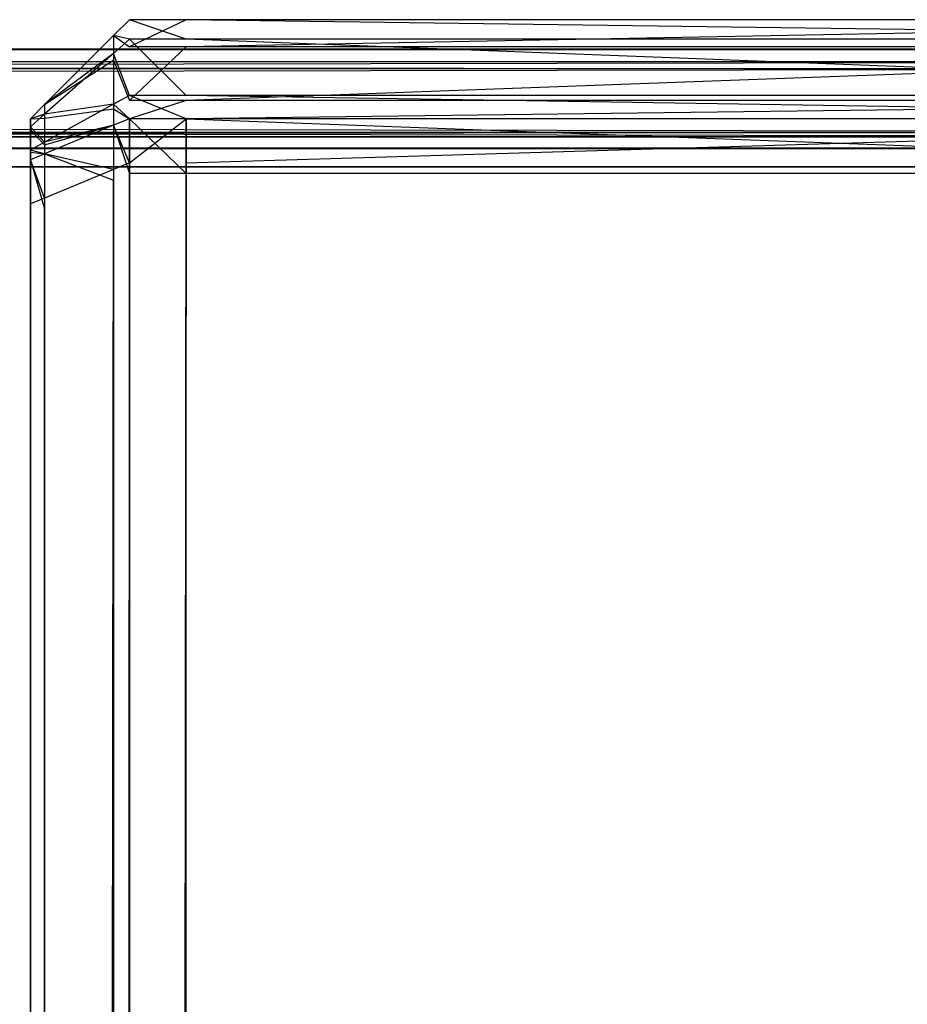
# Model space of a CAD drawing. Extents: x 0 to 0.418, y -0.27 to 0.
# Tile 64 of 70: x 0.40905 to 0.41353, y -0.00496 to 0. Entities that reach past the tile are written whole.
import ezdxf

# ---------------------------------------------------------------- set-up
doc = ezdxf.new("R2010")
doc.units = 0
for name, color, linetype in [('L0_KORPUS_1___REPLACEMTFOREMPTY', 7, 'CONTINUOUS'), ('L1_KORPUS_0___REPLACEMTFOREMPTY', 7, 'CONTINUOUS'), ('L3_SW_OHNE_EMOTION_4___REPLACEM', 7, 'CONTINUOUS')]:
    doc.layers.add(name, color=color, linetype=linetype)

msp = doc.modelspace()

# ---------------------------------------------------------------- linework, layer by layer
at = {"layer": 'L0_KORPUS_1___REPLACEMTFOREMPTY', "color": 8}
for points, invisible_edges in [([(0.417256, -0.000247, 0.007293), (0.209, -0.000148, 0.007194), (0.209, -0.000247, 0.007293), (0.417256, -0.000247, 0.007293)], 13), ([(0.209, -0.000148, 0.007194), (0.417256, -0.000247, 0.007293), (0.417297, -0.000148, 0.007194), (0.209, -0.000148, 0.007194)], 14), ([(0.209, -0.000148, 0.000566), (0.417297, -0.000148, 0.007022), (0.417297, -0.000148, 0.000566), (0.209, -0.000148, 0.000566)], 13), ([(0.417297, -0.000148, 0.007022), (0.209, -0.000148, 0.000566), (0.209, -0.000148, 0.007022), (0.417297, -0.000148, 0.007022)], 14), ([(0.209, -0.000148, 0.007022), (0.417297, -0.000148, 0.007194), (0.417297, -0.000148, 0.007022), (0.209, -0.000148, 0.007022)], 13), ([(0.417297, -0.000148, 0.007194), (0.209, -0.000148, 0.007022), (0.209, -0.000148, 0.007194), (0.417297, -0.000148, 0.007194)], 14), ([(0.417297, -0.000148, 0.0005), (0.209, -0.000212, 0.000436), (0.209, -0.000148, 0.0005), (0.417297, -0.000148, 0.0005)], 13), ([(0.209, -0.000212, 0.000436), (0.417297, -0.000148, 0.0005), (0.417271, -0.000212, 0.000436), (0.209, -0.000212, 0.000436)], 14), ([(0.209, -0.000148, 0.0005), (0.417297, -0.000148, 0.000566), (0.417297, -0.000148, 0.0005), (0.209, -0.000148, 0.0005)], 13), ([(0.417297, -0.000148, 0.000566), (0.209, -0.000148, 0.0005), (0.209, -0.000148, 0.000566), (0.417297, -0.000148, 0.000566)], 14), ([(0.209, -0.000212, 0.000436), (0.417123, -0.000568, 0.00008), (0.209, -0.000568, 0.00008), (0.209, -0.000212, 0.000436)], 13), ([(0.417123, -0.000568, 0.00008), (0.209, -0.000212, 0.000436), (0.417271, -0.000212, 0.000436), (0.417123, -0.000568, 0.00008)], 14), ([(0.209, -0.000591, 0.007637), (0.417256, -0.000247, 0.007293), (0.209, -0.000247, 0.007293), (0.209, -0.000591, 0.007637)], 13), ([(0.417256, -0.000247, 0.007293), (0.209, -0.000591, 0.007637), (0.417114, -0.000591, 0.007637), (0.417256, -0.000247, 0.007293)], 14), ([(0.417123, -0.000568, 0.00008), (0.209, -0.000648), (0.209, -0.000568, 0.00008), (0.417123, -0.000568, 0.00008)], 13), ([(0.209, -0.000648), (0.417123, -0.000568, 0.00008), (0.41709, -0.000648), (0.209, -0.000648)], 14), ([(0.209, -0.000648, 0.007694), (0.417114, -0.000591, 0.007637), (0.209, -0.000591, 0.007637), (0.209, -0.000648, 0.007694)], 13), ([(0.417114, -0.000591, 0.007637), (0.209, -0.000648, 0.007694), (0.41709, -0.000648, 0.007694), (0.417114, -0.000591, 0.007637)], 14), ([(0.41709, -0.000648), (0.209, -0.000742), (0.209, -0.000648), (0.41709, -0.000648)], 13), ([(0.209, -0.000742), (0.41709, -0.000648), (0.41709, -0.000742), (0.209, -0.000742)], 14), ([(0.41709, -0.000743, 0.007694), (0.209, -0.000648, 0.007694), (0.209, -0.000743, 0.007694), (0.41709, -0.000743, 0.007694)], 13), ([(0.209, -0.000648, 0.007694), (0.41709, -0.000743, 0.007694), (0.41709, -0.000648, 0.007694), (0.209, -0.000648, 0.007694)], 14), ([(0.41709, -0.000742), (0.209, -0.269406), (0.209, -0.000742), (0.41709, -0.000742)], 13), ([(0.209, -0.269406), (0.41709, -0.000742), (0.417094, -0.269406), (0.209, -0.269406)], 10), ([(0.417094, -0.269405, 0.007694), (0.209, -0.000743, 0.007694), (0.209, -0.269405, 0.007694), (0.417094, -0.269405, 0.007694)], 13), ([(0.209, -0.000743, 0.007694), (0.417094, -0.269405, 0.007694), (0.41709, -0.000743, 0.007694), (0.209, -0.000743, 0.007694)], 10)]:
    msp.add_3dface(points, dxfattribs=dict(at, invisible_edges=invisible_edges))
at = {"layer": 'L1_KORPUS_0___REPLACEMTFOREMPTY', "color": 8}
for points, invisible_edges in [([(0.417297, -0.000148, 0.348806), (0.209, -0.000247, 0.348707), (0.209, -0.000148, 0.348806), (0.417297, -0.000148, 0.348806)], 13), ([(0.209, -0.000247, 0.348707), (0.417297, -0.000148, 0.348806), (0.417256, -0.000247, 0.348707), (0.209, -0.000247, 0.348707)], 14), ([(0.209, -0.000148, 0.355434), (0.417297, -0.000148, 0.348978), (0.209, -0.000148, 0.348978), (0.209, -0.000148, 0.355434)], 13), ([(0.417297, -0.000148, 0.348978), (0.209, -0.000148, 0.355434), (0.417297, -0.000148, 0.355434), (0.417297, -0.000148, 0.348978)], 14), ([(0.209, -0.000148, 0.348978), (0.417297, -0.000148, 0.348806), (0.209, -0.000148, 0.348806), (0.209, -0.000148, 0.348978)], 13), ([(0.417297, -0.000148, 0.348806), (0.209, -0.000148, 0.348978), (0.417297, -0.000148, 0.348978), (0.417297, -0.000148, 0.348806)], 14), ([(0.417271, -0.000212, 0.355564), (0.209, -0.000148, 0.3555), (0.209, -0.000212, 0.355564), (0.417271, -0.000212, 0.355564)], 13), ([(0.209, -0.000148, 0.3555), (0.417271, -0.000212, 0.355564), (0.417297, -0.000148, 0.3555), (0.209, -0.000148, 0.3555)], 14), ([(0.209, -0.000148, 0.3555), (0.417297, -0.000148, 0.355434), (0.209, -0.000148, 0.355434), (0.209, -0.000148, 0.3555)], 13), ([(0.417297, -0.000148, 0.355434), (0.209, -0.000148, 0.3555), (0.417297, -0.000148, 0.3555), (0.417297, -0.000148, 0.355434)], 14), ([(0.209, -0.000568, 0.35592), (0.417271, -0.000212, 0.355564), (0.209, -0.000212, 0.355564), (0.209, -0.000568, 0.35592)], 13), ([(0.417271, -0.000212, 0.355564), (0.209, -0.000568, 0.35592), (0.417123, -0.000568, 0.35592), (0.417271, -0.000212, 0.355564)], 14), ([(0.209, -0.000247, 0.348707), (0.417114, -0.000591, 0.348363), (0.209, -0.000591, 0.348363), (0.209, -0.000247, 0.348707)], 13), ([(0.417114, -0.000591, 0.348363), (0.209, -0.000247, 0.348707), (0.417256, -0.000247, 0.348707), (0.417114, -0.000591, 0.348363)], 14), ([(0.41709, -0.000648, 0.356), (0.209, -0.000568, 0.35592), (0.209, -0.000648, 0.356), (0.41709, -0.000648, 0.356)], 13), ([(0.209, -0.000568, 0.35592), (0.41709, -0.000648, 0.356), (0.417123, -0.000568, 0.35592), (0.209, -0.000568, 0.35592)], 14), ([(0.209, -0.000591, 0.348363), (0.41709, -0.000648, 0.348306), (0.209, -0.000648, 0.348306), (0.209, -0.000591, 0.348363)], 13), ([(0.41709, -0.000648, 0.348306), (0.209, -0.000591, 0.348363), (0.417114, -0.000591, 0.348363), (0.41709, -0.000648, 0.348306)], 14), ([(0.41709, -0.000742, 0.356), (0.209, -0.000648, 0.356), (0.209, -0.000742, 0.356), (0.41709, -0.000742, 0.356)], 13), ([(0.209, -0.000648, 0.356), (0.41709, -0.000742, 0.356), (0.41709, -0.000648, 0.356), (0.209, -0.000648, 0.356)], 14), ([(0.41709, -0.000648, 0.348306), (0.209, -0.000743, 0.348306), (0.209, -0.000648, 0.348306), (0.41709, -0.000648, 0.348306)], 13), ([(0.209, -0.000743, 0.348306), (0.41709, -0.000648, 0.348306), (0.41709, -0.000743, 0.348306), (0.209, -0.000743, 0.348306)], 14), ([(0.417094, -0.269406, 0.356), (0.209, -0.000742, 0.356), (0.209, -0.269406, 0.356), (0.417094, -0.269406, 0.356)], 13), ([(0.209, -0.000742, 0.356), (0.417094, -0.269406, 0.356), (0.41709, -0.000742, 0.356), (0.209, -0.000742, 0.356)], 10), ([(0.41709, -0.000743, 0.348306), (0.209, -0.269405, 0.348306), (0.209, -0.000743, 0.348306), (0.41709, -0.000743, 0.348306)], 13), ([(0.209, -0.269405, 0.348306), (0.41709, -0.000743, 0.348306), (0.417094, -0.269405, 0.348306), (0.209, -0.269405, 0.348306)], 10)]:
    msp.add_3dface(points, dxfattribs=dict(at, invisible_edges=invisible_edges))
at = {"layer": 'L3_SW_OHNE_EMOTION_4___REPLACEM', "color": 8}
for points, invisible_edges in [([(0.409608, -0.000099, 0.008096), (0.409528, -0.00008, 0.008229), (0.409608, 0, 0.008196), (0.409608, -0.000099, 0.008096)], 14), ([(0.409528, -0.00008, 0.008479), (0.409608, 0, 0.347537), (0.409608, 0, 0.008446), (0.409528, -0.00008, 0.008479)], 13), ([(0.409608, 0, 0.347537), (0.409528, -0.00008, 0.008479), (0.409528, -0.00008, 0.347504), (0.409608, 0, 0.347537)], 14), ([(0.409528, -0.00008, 0.347775), (0.409608, 0, 0.347537), (0.409528, -0.00008, 0.347504), (0.409528, -0.00008, 0.347775)], 13), ([(0.409608, 0, 0.347537), (0.409528, -0.00008, 0.347775), (0.409608, 0, 0.347808), (0.409608, 0, 0.347537)], 14), ([(0.409528, -0.00008, 0.008229), (0.409608, 0, 0.008446), (0.409608, 0, 0.008196), (0.409528, -0.00008, 0.008229)], 13), ([(0.409608, 0, 0.008446), (0.409528, -0.00008, 0.008229), (0.409528, -0.00008, 0.008479), (0.409608, 0, 0.008446)], 14), ([(0.409528, -0.00008, 0.347775), (0.409608, -0.000136, 0.347945), (0.409608, 0, 0.347808), (0.409528, -0.00008, 0.347775)], 14), ([(0.409608, 0, 0.008196), (0.409893, -0.000099, 0.008096), (0.409608, -0.000099, 0.008096), (0.409608, 0, 0.008196)], 13), ([(0.409893, -0.000099, 0.008096), (0.409608, 0, 0.008196), (0.409893, 0, 0.008196), (0.409893, -0.000099, 0.008096)], 14), ([(0.409608, 0, 0.008446), (0.409893, 0, 0.008196), (0.409608, 0, 0.008196), (0.409608, 0, 0.008446)], 13), ([(0.409893, 0, 0.008196), (0.409608, 0, 0.008446), (0.409893, 0, 0.008446), (0.409893, 0, 0.008196)], 14), ([(0.409608, 0, 0.347537), (0.409893, 0, 0.008446), (0.409608, 0, 0.008446), (0.409608, 0, 0.347537)], 13), ([(0.409893, 0, 0.008446), (0.409608, 0, 0.347537), (0.409893, 0, 0.347537), (0.409893, 0, 0.008446)], 14), ([(0.409608, 0, 0.347808), (0.409893, 0, 0.347537), (0.409608, 0, 0.347537), (0.409608, 0, 0.347808)], 13), ([(0.409893, 0, 0.347537), (0.409608, 0, 0.347808), (0.409893, 0, 0.347808), (0.409893, 0, 0.347537)], 14), ([(0.409608, -0.000136, 0.347945), (0.409893, 0, 0.347808), (0.409608, 0, 0.347808), (0.409608, -0.000136, 0.347945)], 13), ([(0.409893, 0, 0.347808), (0.409608, -0.000136, 0.347945), (0.409893, -0.000136, 0.347945), (0.409893, 0, 0.347808)], 14), ([(0.409893, 0, 0.008196), (0.417255, -0.000099, 0.008096), (0.409893, -0.000099, 0.008096), (0.409893, 0, 0.008196)], 13), ([(0.417255, -0.000099, 0.008096), (0.409893, 0, 0.008196), (0.417255, 0, 0.008196), (0.417255, -0.000099, 0.008096)], 14), ([(0.409893, -0.000136, 0.347945), (0.417255, 0, 0.347808), (0.409893, 0, 0.347808), (0.409893, -0.000136, 0.347945)], 13), ([(0.417255, 0, 0.347808), (0.409893, -0.000136, 0.347945), (0.417255, -0.000136, 0.347945), (0.417255, 0, 0.347808)], 14), ([(0.409893, 0, 0.347808), (0.417255, 0, 0.347537), (0.409893, 0, 0.347537), (0.409893, 0, 0.347808)], 13), ([(0.417255, 0, 0.347537), (0.409893, 0, 0.347808), (0.417255, 0, 0.347808), (0.417255, 0, 0.347537)], 14), ([(0.409893, 0, 0.347537), (0.417255, 0, 0.008446), (0.409893, 0, 0.008446), (0.409893, 0, 0.347537)], 13), ([(0.417255, 0, 0.008446), (0.409893, 0, 0.347537), (0.417255, 0, 0.347537), (0.417255, 0, 0.008446)], 14), ([(0.409893, 0, 0.008446), (0.417255, 0, 0.008196), (0.409893, 0, 0.008196), (0.409893, 0, 0.008446)], 13), ([(0.417255, 0, 0.008196), (0.409893, 0, 0.008446), (0.417255, 0, 0.008446), (0.417255, 0, 0.008196)], 14), ([(0.409528, -0.00017, 0.008139), (0.40918, -0.000428, 0.008373), (0.409528, -0.00008, 0.008229), (0.409528, -0.00017, 0.008139)], 14), ([(0.40918, -0.000428, 0.347631), (0.409528, -0.000204, 0.347899), (0.409528, -0.00008, 0.347775), (0.40918, -0.000428, 0.347631)], 14), ([(0.40918, -0.000428, 0.008373), (0.409528, -0.00008, 0.008479), (0.409528, -0.00008, 0.008229), (0.40918, -0.000428, 0.008373)], 13), ([(0.409528, -0.00008, 0.008479), (0.40918, -0.000428, 0.008373), (0.40918, -0.000428, 0.008623), (0.409528, -0.00008, 0.008479)], 14), ([(0.40918, -0.000428, 0.347631), (0.409528, -0.00008, 0.347504), (0.40918, -0.000428, 0.34736), (0.40918, -0.000428, 0.347631)], 13), ([(0.409528, -0.00008, 0.347504), (0.40918, -0.000428, 0.347631), (0.409528, -0.00008, 0.347775), (0.409528, -0.00008, 0.347504)], 14), ([(0.40918, -0.000428, 0.008623), (0.409528, -0.00008, 0.347504), (0.409528, -0.00008, 0.008479), (0.40918, -0.000428, 0.008623)], 13), ([(0.409528, -0.00008, 0.347504), (0.40918, -0.000428, 0.008623), (0.40918, -0.000428, 0.34736), (0.409528, -0.00008, 0.347504)], 14), ([(0.409528, -0.00008, 0.008229), (0.409608, -0.000099, 0.008096), (0.409528, -0.00017, 0.008139), (0.409528, -0.00008, 0.008229)], 13), ([(0.409608, -0.000136, 0.347945), (0.409528, -0.00008, 0.347775), (0.409528, -0.000204, 0.347899), (0.409608, -0.000136, 0.347945)], 13), ([(0.409608, -0.000382, 0.007813), (0.409528, -0.00017, 0.008139), (0.409608, -0.000099, 0.008096), (0.409608, -0.000382, 0.007813)], 14), ([(0.409608, -0.000099, 0.008096), (0.409893, -0.000382, 0.007813), (0.409608, -0.000382, 0.007813), (0.409608, -0.000099, 0.008096)], 13), ([(0.409893, -0.000382, 0.007813), (0.409608, -0.000099, 0.008096), (0.409893, -0.000099, 0.008096), (0.409893, -0.000382, 0.007813)], 14), ([(0.409893, -0.000099, 0.008096), (0.417255, -0.000382, 0.007813), (0.409893, -0.000382, 0.007813), (0.409893, -0.000099, 0.008096)], 13), ([(0.417255, -0.000382, 0.007813), (0.409893, -0.000099, 0.008096), (0.417255, -0.000099, 0.008096), (0.417255, -0.000382, 0.007813)], 14), ([(0.409528, -0.000204, 0.347899), (0.409608, -0.000407, 0.348217), (0.409608, -0.000136, 0.347945), (0.409528, -0.000204, 0.347899)], 14), ([(0.409608, -0.000407, 0.348217), (0.409893, -0.000136, 0.347945), (0.409608, -0.000136, 0.347945), (0.409608, -0.000407, 0.348217)], 13), ([(0.409893, -0.000136, 0.347945), (0.409608, -0.000407, 0.348217), (0.409893, -0.000407, 0.348217), (0.409893, -0.000136, 0.347945)], 14), ([(0.409893, -0.000407, 0.348217), (0.417255, -0.000136, 0.347945), (0.409893, -0.000136, 0.347945), (0.409893, -0.000407, 0.348217)], 13), ([(0.417255, -0.000136, 0.347945), (0.409893, -0.000407, 0.348217), (0.417255, -0.000407, 0.348217), (0.417255, -0.000136, 0.347945)], 14), ([(0.409528, -0.000426, 0.007882), (0.40918, -0.000477, 0.008324), (0.409528, -0.00017, 0.008139), (0.409528, -0.000426, 0.007882)], 14), ([(0.40918, -0.000428, 0.008373), (0.409528, -0.00017, 0.008139), (0.40918, -0.000477, 0.008324), (0.40918, -0.000428, 0.008373)], 13), ([(0.409528, -0.00017, 0.008139), (0.409608, -0.000382, 0.007813), (0.409528, -0.000426, 0.007882), (0.409528, -0.00017, 0.008139)], 13), ([(0.40918, -0.000496, 0.347699), (0.409528, -0.000449, 0.348145), (0.409528, -0.000204, 0.347899), (0.40918, -0.000496, 0.347699)], 14), ([(0.409528, -0.000204, 0.347899), (0.40918, -0.000428, 0.347631), (0.40918, -0.000496, 0.347699), (0.409528, -0.000204, 0.347899)], 13), ([(0.409608, -0.000407, 0.348217), (0.409528, -0.000204, 0.347899), (0.409528, -0.000449, 0.348145), (0.409608, -0.000407, 0.348217)], 13), ([(0.409608, -0.000499, 0.007696), (0.409528, -0.000426, 0.007882), (0.409608, -0.000382, 0.007813), (0.409608, -0.000499, 0.007696)], 14), ([(0.409608, -0.000382, 0.007813), (0.409893, -0.000499, 0.007696), (0.409608, -0.000499, 0.007696), (0.409608, -0.000382, 0.007813)], 13), ([(0.409893, -0.000499, 0.007696), (0.409608, -0.000382, 0.007813), (0.409893, -0.000382, 0.007813), (0.409893, -0.000499, 0.007696)], 14), ([(0.409893, -0.000382, 0.007813), (0.417255, -0.000499, 0.007696), (0.409893, -0.000499, 0.007696), (0.409893, -0.000382, 0.007813)], 13), ([(0.417255, -0.000499, 0.007696), (0.409893, -0.000382, 0.007813), (0.417255, -0.000382, 0.007813), (0.417255, -0.000499, 0.007696)], 14), ([(0.40918, -0.000477, 0.008324), (0.409109, -0.000499, 0.008403), (0.40918, -0.000428, 0.008373), (0.40918, -0.000477, 0.008324)], 14), ([(0.409109, -0.000499, 0.008653), (0.40918, -0.000428, 0.34736), (0.40918, -0.000428, 0.008623), (0.409109, -0.000499, 0.008653)], 13), ([(0.40918, -0.000428, 0.34736), (0.409109, -0.000499, 0.008653), (0.409109, -0.000499, 0.34733), (0.40918, -0.000428, 0.34736)], 14), ([(0.409109, -0.000499, 0.347601), (0.40918, -0.000428, 0.34736), (0.409109, -0.000499, 0.34733), (0.409109, -0.000499, 0.347601)], 13), ([(0.40918, -0.000428, 0.34736), (0.409109, -0.000499, 0.347601), (0.40918, -0.000428, 0.347631), (0.40918, -0.000428, 0.34736)], 14), ([(0.409109, -0.000499, 0.008403), (0.40918, -0.000428, 0.008623), (0.40918, -0.000428, 0.008373), (0.409109, -0.000499, 0.008403)], 13), ([(0.40918, -0.000428, 0.008623), (0.409109, -0.000499, 0.008403), (0.409109, -0.000499, 0.008653), (0.40918, -0.000428, 0.008623)], 14), ([(0.409109, -0.000499, 0.347601), (0.40918, -0.000496, 0.347699), (0.40918, -0.000428, 0.347631), (0.409109, -0.000499, 0.347601)], 14), ([(0.40918, -0.000477, 0.008324), (0.409528, -0.000426, 0.007882), (0.40918, -0.000618, 0.008183), (0.40918, -0.000477, 0.008324)], 13), ([(0.409528, -0.000532, 0.007776), (0.40918, -0.000618, 0.008183), (0.409528, -0.000426, 0.007882), (0.409528, -0.000532, 0.007776)], 14), ([(0.409528, -0.000449, 0.348145), (0.409608, -0.000499, 0.348308), (0.409608, -0.000407, 0.348217), (0.409528, -0.000449, 0.348145)], 14), ([(0.409528, -0.000426, 0.007882), (0.409608, -0.000499, 0.007696), (0.409528, -0.000532, 0.007776), (0.409528, -0.000426, 0.007882)], 13), ([(0.409608, -0.000499, 0.348308), (0.409893, -0.000407, 0.348217), (0.409608, -0.000407, 0.348217), (0.409608, -0.000499, 0.348308)], 13), ([(0.409893, -0.000407, 0.348217), (0.409608, -0.000499, 0.348308), (0.409893, -0.000499, 0.348308), (0.409893, -0.000407, 0.348217)], 14), ([(0.409893, -0.000499, 0.348308), (0.417255, -0.000407, 0.348217), (0.409893, -0.000407, 0.348217), (0.409893, -0.000499, 0.348308)], 13), ([(0.417255, -0.000407, 0.348217), (0.409893, -0.000499, 0.348308), (0.417255, -0.000499, 0.348308), (0.417255, -0.000407, 0.348217)], 14), ([(0.40918, -0.000618, 0.008183), (0.409109, -0.00054, 0.008362), (0.40918, -0.000477, 0.008324), (0.40918, -0.000618, 0.008183)], 14), ([(0.409109, -0.000499, 0.008403), (0.40918, -0.000477, 0.008324), (0.409109, -0.00054, 0.008362), (0.409109, -0.000499, 0.008403)], 13), ([(0.409109, -0.000556, 0.347658), (0.40918, -0.000631, 0.347834), (0.40918, -0.000496, 0.347699), (0.409109, -0.000556, 0.347658)], 14), ([(0.40918, -0.000496, 0.347699), (0.409109, -0.000499, 0.347601), (0.409109, -0.000556, 0.347658), (0.40918, -0.000496, 0.347699)], 13), ([(0.409528, -0.000449, 0.348145), (0.40918, -0.000496, 0.347699), (0.40918, -0.000631, 0.347834), (0.409528, -0.000449, 0.348145)], 13), ([(0.40918, -0.000631, 0.347834), (0.409528, -0.000532, 0.348228), (0.409528, -0.000449, 0.348145), (0.40918, -0.000631, 0.347834)], 14), ([(0.409608, -0.000499, 0.348308), (0.409528, -0.000449, 0.348145), (0.409528, -0.000532, 0.348228), (0.409608, -0.000499, 0.348308)], 13), ([(0.409109, -0.00054, 0.008362), (0.409109, -0.000718, 0.008493), (0.409109, -0.000499, 0.008403), (0.409109, -0.00054, 0.008362)], 14), ([(0.409109, -0.000499, 0.34733), (0.409109, -0.000718, 0.008653), (0.409109, -0.000718, 0.34733), (0.409109, -0.000499, 0.34733)], 13), ([(0.409109, -0.000718, 0.008653), (0.409109, -0.000499, 0.34733), (0.409109, -0.000499, 0.008653), (0.409109, -0.000718, 0.008653)], 14), ([(0.409109, -0.000499, 0.008653), (0.409109, -0.000718, 0.008493), (0.409109, -0.000718, 0.008653), (0.409109, -0.000499, 0.008653)], 13), ([(0.409109, -0.000718, 0.008493), (0.409109, -0.000499, 0.008653), (0.409109, -0.000499, 0.008403), (0.409109, -0.000718, 0.008493)], 14), ([(0.409109, -0.000718, 0.347511), (0.409109, -0.000556, 0.347658), (0.409109, -0.000499, 0.347601), (0.409109, -0.000718, 0.347511)], 14), ([(0.409109, -0.000499, 0.347601), (0.409109, -0.000718, 0.34733), (0.409109, -0.000718, 0.347511), (0.409109, -0.000499, 0.347601)], 13), ([(0.409109, -0.000718, 0.34733), (0.409109, -0.000499, 0.347601), (0.409109, -0.000499, 0.34733), (0.409109, -0.000718, 0.34733)], 14), ([(0.409109, -0.000657, 0.008244), (0.409109, -0.000733, 0.008478), (0.409109, -0.00054, 0.008362), (0.409109, -0.000657, 0.008244)], 14), ([(0.409109, -0.00054, 0.008362), (0.40918, -0.000618, 0.008183), (0.409109, -0.000657, 0.008244), (0.409109, -0.00054, 0.008362)], 13), ([(0.409109, -0.000718, 0.008493), (0.409109, -0.00054, 0.008362), (0.409109, -0.000733, 0.008478), (0.409109, -0.000718, 0.008493)], 13), ([(0.409528, -0.000532, 0.348228), (0.40918, -0.000631, 0.347834), (0.40918, -0.000676, 0.34788), (0.409528, -0.000532, 0.348228)], 13), ([(0.40918, -0.000618, 0.008183), (0.409528, -0.000532, 0.007776), (0.40918, -0.000676, 0.008124), (0.40918, -0.000618, 0.008183)], 13), ([(0.40918, -0.000676, 0.34788), (0.409528, -0.000809, 0.348228), (0.409528, -0.000532, 0.348228), (0.40918, -0.000676, 0.34788)], 14), ([(0.409528, -0.000755, 0.007776), (0.40918, -0.000676, 0.008124), (0.409528, -0.000532, 0.007776), (0.409528, -0.000755, 0.007776)], 14), ([(0.409608, -0.000722, 0.007696), (0.409528, -0.000532, 0.007776), (0.409608, -0.000499, 0.007696), (0.409608, -0.000722, 0.007696)], 14), ([(0.409528, -0.000532, 0.348228), (0.409608, -0.000776, 0.348308), (0.409608, -0.000499, 0.348308), (0.409528, -0.000532, 0.348228)], 14), ([(0.409528, -0.000532, 0.007776), (0.409608, -0.000722, 0.007696), (0.409528, -0.000755, 0.007776), (0.409528, -0.000532, 0.007776)], 13), ([(0.409608, -0.000776, 0.348308), (0.409528, -0.000532, 0.348228), (0.409528, -0.000809, 0.348228), (0.409608, -0.000776, 0.348308)], 13), ([(0.409893, -0.000776, 0.348308), (0.409608, -0.000499, 0.348308), (0.409608, -0.000776, 0.348308), (0.409893, -0.000776, 0.348308)], 13), ([(0.409608, -0.000499, 0.348308), (0.409893, -0.000776, 0.348308), (0.409893, -0.000499, 0.348308), (0.409608, -0.000499, 0.348308)], 14), ([(0.409893, -0.000499, 0.007696), (0.409608, -0.000722, 0.007696), (0.409608, -0.000499, 0.007696), (0.409893, -0.000499, 0.007696)], 13), ([(0.409608, -0.000722, 0.007696), (0.409893, -0.000499, 0.007696), (0.409893, -0.000722, 0.007696), (0.409608, -0.000722, 0.007696)], 14), ([(0.417255, -0.000776, 0.348308), (0.409893, -0.000499, 0.348308), (0.409893, -0.000776, 0.348308), (0.417255, -0.000776, 0.348308)], 13), ([(0.409893, -0.000499, 0.348308), (0.417255, -0.000776, 0.348308), (0.417255, -0.000499, 0.348308), (0.409893, -0.000499, 0.348308)], 14), ([(0.417255, -0.000499, 0.007696), (0.409893, -0.000722, 0.007696), (0.409893, -0.000499, 0.007696), (0.417255, -0.000499, 0.007696)], 13), ([(0.409893, -0.000722, 0.007696), (0.417255, -0.000499, 0.007696), (0.417255, -0.000722, 0.007696), (0.409893, -0.000722, 0.007696)], 14), ([(0.409109, -0.000739, 0.347532), (0.409109, -0.000668, 0.34777), (0.409109, -0.000556, 0.347658), (0.409109, -0.000739, 0.347532)], 14), ([(0.40918, -0.000631, 0.347834), (0.409109, -0.000556, 0.347658), (0.409109, -0.000668, 0.34777), (0.40918, -0.000631, 0.347834)], 13), ([(0.409109, -0.000556, 0.347658), (0.409109, -0.000718, 0.347511), (0.409109, -0.000739, 0.347532), (0.409109, -0.000556, 0.347658)], 13), ([(0.40918, -0.000676, 0.008124), (0.409109, -0.000657, 0.008244), (0.40918, -0.000618, 0.008183), (0.40918, -0.000676, 0.008124)], 14), ([(0.409109, -0.000668, 0.34777), (0.40918, -0.000676, 0.34788), (0.40918, -0.000631, 0.347834), (0.409109, -0.000668, 0.34777)], 14), ([(0.409109, -0.000733, 0.008478), (0.409109, -0.000657, 0.008244), (0.409109, -0.000778, 0.008433), (0.409109, -0.000733, 0.008478)], 13), ([(0.409109, -0.000657, 0.008244), (0.40918, -0.000676, 0.008124), (0.409109, -0.000706, 0.008196), (0.409109, -0.000657, 0.008244)], 13), ([(0.409109, -0.000706, 0.008196), (0.409109, -0.000778, 0.008433), (0.409109, -0.000657, 0.008244), (0.409109, -0.000706, 0.008196)], 14), ([(0.409109, -0.000668, 0.34777), (0.409109, -0.000739, 0.347532), (0.409109, -0.000782, 0.347575), (0.409109, -0.000668, 0.34777)], 13), ([(0.409109, -0.000782, 0.347575), (0.409109, -0.000706, 0.347808), (0.409109, -0.000668, 0.34777), (0.409109, -0.000782, 0.347575)], 14), ([(0.40918, -0.000676, 0.34788), (0.409109, -0.000668, 0.34777), (0.409109, -0.000706, 0.347808), (0.40918, -0.000676, 0.34788)], 13), ([(0.40918, -0.000899, 0.008124), (0.409109, -0.000706, 0.008196), (0.40918, -0.000676, 0.008124), (0.40918, -0.000899, 0.008124)], 14), ([(0.409109, -0.000706, 0.347808), (0.40918, -0.000953, 0.34788), (0.40918, -0.000676, 0.34788), (0.409109, -0.000706, 0.347808)], 14), ([(0.409528, -0.000809, 0.348228), (0.40918, -0.000676, 0.34788), (0.40918, -0.000953, 0.34788), (0.409528, -0.000809, 0.348228)], 13), ([(0.40918, -0.000676, 0.008124), (0.409528, -0.000755, 0.007776), (0.40918, -0.000899, 0.008124), (0.40918, -0.000676, 0.008124)], 13), ([(0.409109, -0.000706, 0.347808), (0.409109, -0.000782, 0.347575), (0.409109, -0.000796, 0.34759), (0.409109, -0.000706, 0.347808)], 13), ([(0.409109, -0.000706, 0.008196), (0.40918, -0.000899, 0.008124), (0.409109, -0.000928, 0.008196), (0.409109, -0.000706, 0.008196)], 13), ([(0.40918, -0.000953, 0.34788), (0.409109, -0.000706, 0.347808), (0.409109, -0.000983, 0.347808), (0.40918, -0.000953, 0.34788)], 13), ([(0.409109, -0.000928, 0.008196), (0.409109, -0.000796, 0.008414), (0.409109, -0.000706, 0.008196), (0.409109, -0.000928, 0.008196)], 14), ([(0.409109, -0.000706, 0.347808), (0.409109, -0.000983, 0.34759), (0.409109, -0.000983, 0.347808), (0.409109, -0.000706, 0.347808)], 13), ([(0.409109, -0.000983, 0.34759), (0.409109, -0.000706, 0.347808), (0.409109, -0.000796, 0.34759), (0.409109, -0.000983, 0.34759)], 14), ([(0.409109, -0.000778, 0.008433), (0.409109, -0.000706, 0.008196), (0.409109, -0.000796, 0.008414), (0.409109, -0.000778, 0.008433)], 13), ([(0.409109, -0.000733, 0.008478), (0.409109, -0.000739, 0.347532), (0.409109, -0.000718, 0.347511), (0.409109, -0.000733, 0.008478)], 15), ([(0.409109, -0.000733, 0.008478), (0.409109, -0.000718, 0.347511), (0.409109, -0.000718, 0.008493), (0.409109, -0.000733, 0.008478)], 15), ([(0.409109, -0.000718, 0.008493), (0.409109, -0.000718, 0.347511), (0.409109, -0.000718, 0.34733), (0.409109, -0.000718, 0.008493)], 15), ([(0.409109, -0.000718, 0.008493), (0.409109, -0.000718, 0.34733), (0.409109, -0.000718, 0.008653), (0.409109, -0.000718, 0.008493)], 9), ([(0.409109, -0.000778, 0.008433), (0.409109, -0.000739, 0.347532), (0.409109, -0.000733, 0.008478), (0.409109, -0.000778, 0.008433)], 15), ([(0.409109, -0.000778, 0.008433), (0.409109, -0.000782, 0.347575), (0.409109, -0.000739, 0.347532), (0.409109, -0.000778, 0.008433)], 15), ([(0.409528, -0.26918, 0.007776), (0.409608, -0.000722, 0.007696), (0.409608, -0.269213, 0.007696), (0.409528, -0.26918, 0.007776)], 13), ([(0.409608, -0.000722, 0.007696), (0.409528, -0.26918, 0.007776), (0.409528, -0.000755, 0.007776), (0.409608, -0.000722, 0.007696)], 14), ([(0.409893, -0.000722, 0.007696), (0.409608, -0.269213, 0.007696), (0.409608, -0.000722, 0.007696), (0.409893, -0.000722, 0.007696)], 13), ([(0.409608, -0.269213, 0.007696), (0.409893, -0.000722, 0.007696), (0.409893, -0.269213, 0.007696), (0.409608, -0.269213, 0.007696)], 14), ([(0.417255, -0.000722, 0.007696), (0.409893, -0.269213, 0.007696), (0.409893, -0.000722, 0.007696), (0.417255, -0.000722, 0.007696)], 13), ([(0.409893, -0.269213, 0.007696), (0.417255, -0.000722, 0.007696), (0.417255, -0.269213, 0.007696), (0.409893, -0.269213, 0.007696)], 14), ([(0.409109, -0.000796, 0.008414), (0.409109, -0.000782, 0.347575), (0.409109, -0.000778, 0.008433), (0.409109, -0.000796, 0.008414)], 15), ([(0.409109, -0.000796, 0.008414), (0.409109, -0.000796, 0.34759), (0.409109, -0.000782, 0.347575), (0.409109, -0.000796, 0.008414)], 13), ([(0.40918, -0.269036, 0.008124), (0.409528, -0.000755, 0.007776), (0.409528, -0.26918, 0.007776), (0.40918, -0.269036, 0.008124)], 13), ([(0.409528, -0.000755, 0.007776), (0.40918, -0.269036, 0.008124), (0.40918, -0.000899, 0.008124), (0.409528, -0.000755, 0.007776)], 14), ([(0.409608, -0.000776, 0.348308), (0.409528, -0.269132, 0.348228), (0.409608, -0.269165, 0.348308), (0.409608, -0.000776, 0.348308)], 13), ([(0.409528, -0.269132, 0.348228), (0.409608, -0.000776, 0.348308), (0.409528, -0.000809, 0.348228), (0.409528, -0.269132, 0.348228)], 14), ([(0.409608, -0.269165, 0.348308), (0.409893, -0.000776, 0.348308), (0.409608, -0.000776, 0.348308), (0.409608, -0.269165, 0.348308)], 13), ([(0.409893, -0.000776, 0.348308), (0.409608, -0.269165, 0.348308), (0.409893, -0.269165, 0.348308), (0.409893, -0.000776, 0.348308)], 14), ([(0.409893, -0.269165, 0.348308), (0.417255, -0.000776, 0.348308), (0.409893, -0.000776, 0.348308), (0.409893, -0.269165, 0.348308)], 13), ([(0.417255, -0.000776, 0.348308), (0.409893, -0.269165, 0.348308), (0.417255, -0.269165, 0.348308), (0.417255, -0.000776, 0.348308)], 14), ([(0.409109, -0.000796, 0.008414), (0.409109, -0.000928, 0.008196), (0.409109, -0.000928, 0.008414), (0.409109, -0.000796, 0.008414)], 13), ([(0.409109, -0.000928, 0.008414), (0.409109, -0.000983, 0.34759), (0.409109, -0.000796, 0.34759), (0.409109, -0.000928, 0.008414)], 13), ([(0.409109, -0.000928, 0.008414), (0.409109, -0.000796, 0.34759), (0.409109, -0.000796, 0.008414), (0.409109, -0.000928, 0.008414)], 10), ([(0.409528, -0.000809, 0.348228), (0.40918, -0.268988, 0.34788), (0.409528, -0.269132, 0.348228), (0.409528, -0.000809, 0.348228)], 13), ([(0.40918, -0.268988, 0.34788), (0.409528, -0.000809, 0.348228), (0.40918, -0.000953, 0.34788), (0.40918, -0.268988, 0.34788)], 14), ([(0.409109, -0.269006, 0.008196), (0.40918, -0.000899, 0.008124), (0.40918, -0.269036, 0.008124), (0.409109, -0.269006, 0.008196)], 13), ([(0.40918, -0.000899, 0.008124), (0.409109, -0.269006, 0.008196), (0.409109, -0.000928, 0.008196), (0.40918, -0.000899, 0.008124)], 14), ([(0.409109, -0.000928, 0.008414), (0.409109, -0.269006, 0.008196), (0.409109, -0.269006, 0.008414), (0.409109, -0.000928, 0.008414)], 13), ([(0.409109, -0.269006, 0.008196), (0.409109, -0.000928, 0.008414), (0.409109, -0.000928, 0.008196), (0.409109, -0.269006, 0.008196)], 14), ([(0.409109, -0.269006, 0.008414), (0.409109, -0.268959, 0.34759), (0.409109, -0.000928, 0.008414), (0.409109, -0.269006, 0.008414)], 13), ([(0.409109, -0.000928, 0.008414), (0.409109, -0.268959, 0.34759), (0.409109, -0.000983, 0.34759), (0.409109, -0.000928, 0.008414)], 10), ([(0.40918, -0.000953, 0.34788), (0.409109, -0.268959, 0.347808), (0.40918, -0.268988, 0.34788), (0.40918, -0.000953, 0.34788)], 13), ([(0.409109, -0.268959, 0.347808), (0.40918, -0.000953, 0.34788), (0.409109, -0.000983, 0.347808), (0.409109, -0.268959, 0.347808)], 14), ([(0.409109, -0.000983, 0.347808), (0.409109, -0.268959, 0.34759), (0.409109, -0.268959, 0.347808), (0.409109, -0.000983, 0.347808)], 13), ([(0.409109, -0.268959, 0.34759), (0.409109, -0.000983, 0.347808), (0.409109, -0.000983, 0.34759), (0.409109, -0.268959, 0.34759)], 14)]:
    msp.add_3dface(points, dxfattribs=dict(at, invisible_edges=invisible_edges))

doc.saveas('drawing.dxf')
